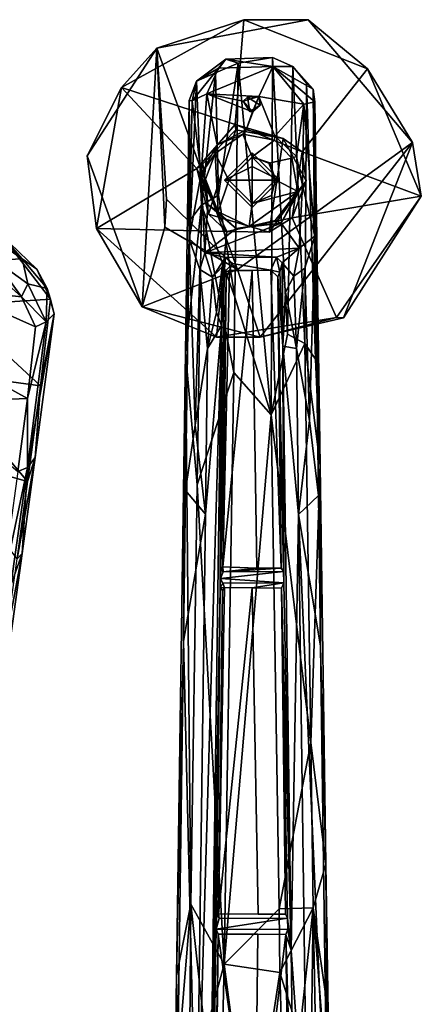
# Model space of a CAD drawing. Header units: millimetres. Extents: x -31 to 2906, y -30 to 542.
# Tile 54 of 54: x 2833 to 2906, y 347 to 527. Entities that reach past the tile are written whole.
import ezdxf

# ---------------------------------------------------------------- set-up
doc = ezdxf.new("R2010")
doc.units = ezdxf.units.MM
doc.layers.add('Layer 01', color=7, linetype='Continuous', true_color=0x000000)

msp = doc.modelspace()

# ---------------------------------------------------------------- linework, layer by layer
at = {"layer": 'Layer 01'}
for points in [[(2851.17, 515.12, 6.33), (2871.96, 508.35, 11.79), (2873.51, 527.5, 6.84)], [(2851.17, 515.12, 6.33), (2873.51, 527.5, 6.84), (2857.64, 522.29, -0.11)], [(2873.51, 527.5, 6.84), (2885.32, 527.45, 0.58), (2857.64, 522.29, -0.11)], [(2884.21, 503.33, 12.04), (2896.17, 518.52, 6.09), (2873.51, 527.5, 6.84), (2871.96, 508.35, 11.79)], [(2873.51, 527.5, 6.84), (2896.17, 518.52, 6.09), (2885.32, 527.45, 0.58)], [(2885.32, 527.45, 0.58), (2904.39, 505.02, 0.56), (2872.38, 481.85, 1.39), (2857.64, 522.29, -0.11)], [(2904.39, 505.02, 0.56), (2885.32, 527.45, 0.58), (2896.17, 518.52, 6.09)], [(2851.17, 515.12, 6.33), (2857.64, 522.29, -0.11), (2844.87, 502.6, 0.09)], [(2854.96, 474.98, 1.09), (2844.87, 502.6, 0.09), (2857.64, 522.29, -0.11)], [(2859.12, 489.59, 0.16), (2854.96, 474.98, 1.09), (2857.64, 522.29, -0.11)], [(2857.64, 522.29, -0.11), (2872.38, 481.85, 1.39), (2859.37, 494.69, 4.55)], [(2857.64, 522.29, -0.11), (2859.37, 494.69, 4.55), (2859.12, 489.59, 0.16)], [(2868.93, 518.63, 46.05), (2864.89, 516.27, 49.43), (2870.22, 520.31, 49.03)], [(2864.89, 516.27, 49.43), (2868.36, 517.8, 52.97), (2870.22, 520.31, 49.03)], [(2868.36, 517.8, 52.97), (2872.5, 519.54, 53.04), (2870.22, 520.31, 49.03)], [(2870.22, 520.31, 49.03), (2878.84, 518.92, 45.1), (2868.93, 518.63, 46.05)], [(2878.78, 520.59, 51.21), (2878.84, 518.92, 45.1), (2870.22, 520.31, 49.03)], [(2878.78, 520.59, 51.21), (2870.22, 520.31, 49.03), (2872.5, 519.54, 53.04)], [(2878.53, 455.22, 134.82), (2878.78, 520.59, 51.21), (2872.5, 519.54, 53.04)], [(2878.53, 455.22, 134.82), (2881.53, 470.02, 114.42), (2878.78, 520.59, 51.21)], [(2882.5, 518.93, 50.67), (2878.84, 518.92, 45.1), (2878.78, 520.59, 51.21)], [(2882.5, 518.93, 50.67), (2878.78, 520.59, 51.21), (2881.53, 470.02, 114.42)], [(2868.93, 518.63, 46.05), (2866.75, 513.96, 43.57), (2864.07, 512.65, 44.95)], [(2864.89, 516.27, 49.43), (2868.93, 518.63, 46.05), (2864.07, 512.65, 44.95)], [(2866.75, 513.96, 43.57), (2878.84, 518.92, 45.1), (2876.28, 513.43, 43.42)], [(2868.93, 518.63, 46.05), (2878.84, 518.92, 45.1), (2866.75, 513.96, 43.57)], [(2868.91, 495.39, 82.12), (2872.5, 519.54, 53.04), (2868.36, 517.8, 52.97)], [(2868.91, 495.39, 82.12), (2871.89, 476.77, 107.29), (2872.5, 519.54, 53.04)], [(2872.5, 519.54, 53.04), (2871.89, 476.77, 107.29), (2878.53, 455.22, 134.82)], [(2878.84, 518.92, 45.1), (2884.5, 512.04, 43.66), (2876.28, 513.43, 43.42)], [(2886.22, 514.79, 46.98), (2878.84, 518.92, 45.1), (2882.5, 518.93, 50.67)], [(2886.22, 514.79, 46.98), (2886.5, 512.47, 45.58), (2878.84, 518.92, 45.1)], [(2878.84, 518.92, 45.1), (2886.5, 512.47, 45.58), (2884.5, 512.04, 43.66)], [(2881.53, 470.02, 114.42), (2884.67, 468.32, 112.8), (2882.5, 518.93, 50.67)], [(2884.97, 515.87, 50.3), (2886.22, 514.79, 46.98), (2882.5, 518.93, 50.67)], [(2884.97, 515.87, 50.3), (2882.5, 518.93, 50.67), (2884.67, 468.32, 112.8)], [(2905.97, 495.26, 5.56), (2896.17, 518.52, 6.09), (2884.21, 503.33, 12.04)], [(2904.39, 505.02, 0.56), (2896.17, 518.52, 6.09), (2905.97, 495.26, 5.56)], [(2868.36, 517.8, 52.97), (2864.89, 516.27, 49.43), (2865.78, 493.58, 80.66)], [(2865.78, 493.58, 80.66), (2868.91, 495.39, 82.12), (2868.36, 517.8, 52.97)], [(2844.87, 502.6, 0.09), (2846.59, 489.3, 6.71), (2851.17, 515.12, 6.33)], [(2864.96, 500.28, 11.9), (2851.17, 515.12, 6.33), (2846.59, 489.3, 6.71)], [(2871.96, 508.35, 11.79), (2851.17, 515.12, 6.33), (2864.96, 500.28, 11.9)], [(2864.89, 516.27, 49.43), (2864.07, 512.65, 44.95), (2863.53, 512.71, 46.63)], [(2863.78, 490.96, 78.58), (2864.89, 516.27, 49.43), (2863.53, 512.71, 46.63)], [(2863.78, 490.96, 78.58), (2865.78, 493.58, 80.66), (2864.89, 516.27, 49.43)], [(2884.67, 468.32, 112.8), (2886.64, 465.4, 111.15), (2884.97, 515.87, 50.3)], [(2886.64, 465.4, 111.15), (2886.22, 514.79, 46.98), (2884.97, 515.87, 50.3)], [(2865.75, 499.29, 43.61), (2864.07, 512.65, 44.95), (2866.75, 513.96, 43.57)], [(2868.65, 504.63, 43.61), (2865.75, 499.29, 43.61), (2866.75, 513.96, 43.57)], [(2873.96, 507.36, 43.6), (2868.65, 504.63, 43.61), (2866.75, 513.96, 43.57), (2875.09, 510.66, 43.63)], [(2866.75, 513.96, 43.57), (2876.28, 513.43, 43.42), (2873.41, 512.62, 43.66)], [(2866.75, 513.96, 43.57), (2873.41, 512.62, 43.66), (2875.09, 510.66, 43.63)], [(2874.23, 513.35, 56.56), (2873.41, 512.62, 43.66), (2876.28, 513.43, 43.42)], [(2874.66, 510.7, 56.27), (2873.41, 512.62, 43.66), (2874.23, 513.35, 56.56)], [(2876.28, 513.43, 43.42), (2879.19, 506.22, 43.6), (2873.96, 507.36, 43.6)], [(2876.28, 513.43, 43.42), (2873.96, 507.36, 43.6), (2875.09, 510.66, 43.63)], [(2876.28, 513.43, 43.42), (2876.49, 511.89, 56.54), (2874.23, 513.35, 56.56)], [(2874.66, 510.7, 56.27), (2874.23, 513.35, 56.56), (2876.49, 511.89, 56.54)], [(2875.09, 510.66, 43.63), (2876.49, 511.89, 56.54), (2876.28, 513.43, 43.42)], [(2879.19, 506.22, 43.6), (2876.28, 513.43, 43.42), (2884.5, 512.04, 43.66)], [(2887.48, 445.98, 130.38), (2886.5, 512.47, 45.58), (2886.22, 514.79, 46.98)], [(2886.64, 465.4, 111.15), (2887.48, 445.98, 130.38), (2886.22, 514.79, 46.98)], [(2862.88, 466.66, 103.96), (2863.78, 490.96, 78.58), (2863.53, 512.71, 46.63)], [(2863.56, 487.43, 45.65), (2862.88, 466.66, 103.96), (2863.53, 512.71, 46.63)], [(2863.53, 512.71, 46.63), (2864.07, 512.65, 44.95), (2863.56, 487.43, 45.65)], [(2865.75, 499.29, 43.61), (2863.56, 487.43, 45.65), (2864.07, 512.65, 44.95)], [(2873.41, 512.62, 43.66), (2874.66, 510.7, 56.27), (2875.09, 510.66, 43.63)], [(2876.49, 511.89, 56.54), (2875.09, 510.66, 43.63), (2874.66, 510.7, 56.27)], [(2879.19, 506.22, 43.6), (2884.5, 512.04, 43.66), (2883.18, 502.47, 43.58)], [(2884.5, 512.04, 43.66), (2884.23, 497.2, 43.68), (2883.18, 502.47, 43.58)], [(2884.5, 512.04, 43.66), (2886.51, 487.91, 45.38), (2884.23, 497.2, 43.68)], [(2884.5, 512.04, 43.66), (2886.5, 512.47, 45.58), (2886.51, 487.91, 45.38)], [(2886.51, 487.91, 45.38), (2886.5, 512.47, 45.58), (2887.48, 445.98, 130.38)], [(2871.96, 508.35, 11.79), (2864.96, 500.28, 11.9), (2866.03, 501.17, 35), (2872.08, 507.36, 35)], [(2871.96, 508.35, 11.79), (2872.08, 507.36, 35), (2880.71, 505.75, 35)], [(2880.71, 505.75, 35), (2884.21, 503.33, 12.04), (2871.96, 508.35, 11.79)], [(2867.09, 491.91, 34.99), (2872.08, 507.36, 35), (2866.03, 501.17, 35)], [(2872.08, 507.36, 35), (2867.09, 491.91, 34.99), (2878.15, 488.66, 35.03), (2880.71, 505.75, 35)], [(2868.32, 503.02, 38.88), (2873.37, 506.57, 39.02), (2875.08, 502.43, 38.88), (2870.78, 498.13, 38.88)], [(2868.32, 503.02, 38.88), (2868.65, 504.63, 43.61), (2873.37, 506.57, 39.02)], [(2873.37, 506.57, 39.02), (2868.65, 504.63, 43.61), (2873.96, 507.36, 43.6)], [(2879.14, 505.49, 38.94), (2873.37, 506.57, 39.02), (2873.96, 507.36, 43.6), (2879.19, 506.22, 43.6)], [(2875.08, 502.43, 38.88), (2873.37, 506.57, 39.02), (2879.14, 505.49, 38.94)], [(2879.14, 505.49, 38.94), (2879.19, 506.22, 43.6), (2883.18, 502.47, 43.58), (2882.31, 502.16, 38.9)], [(2865.75, 499.29, 43.61), (2868.65, 504.63, 43.61), (2868.32, 503.02, 38.88)], [(2904.39, 505.02, 0.56), (2876.51, 469.46, 0.82), (2872.38, 481.85, 1.39)], [(2882.31, 502.16, 38.9), (2878.13, 501.25, 38.89), (2875.08, 502.43, 38.88), (2879.14, 505.49, 38.94)], [(2904.39, 505.02, 0.56), (2891.78, 472.96, -0.2), (2876.51, 469.46, 0.82)], [(2878.15, 488.66, 35.03), (2884.91, 498.03, 34.98), (2880.71, 505.75, 35)], [(2880.71, 505.75, 35), (2884.91, 498.03, 34.98), (2884.21, 503.33, 12.04)], [(2904.39, 505.02, 0.56), (2905.97, 495.26, 5.56), (2891.78, 472.96, -0.2)], [(2844.87, 502.6, 0.09), (2854.96, 474.98, 1.09), (2846.59, 489.3, 6.71)], [(2868.32, 503.02, 38.88), (2866.54, 498.35, 39.03), (2865.75, 499.29, 43.61)], [(2868.32, 503.02, 38.88), (2868.85, 492.36, 38.91), (2866.54, 498.35, 39.03)], [(2868.85, 492.36, 38.91), (2868.32, 503.02, 38.88), (2870.78, 498.13, 38.88)], [(2875.03, 500.63, 60), (2875.03, 503.13, 60), (2870.03, 498.13, 60)], [(2870.03, 498.13, 60), (2875.03, 503.13, 47.5), (2875.03, 503.13, 35)], [(2870.03, 498.13, 60), (2875.03, 503.13, 60), (2875.03, 503.13, 47.5)], [(2875.03, 503.13, 35), (2875.03, 493.13, 35), (2870.03, 498.13, 60)], [(2870.78, 498.13, 70), (2870.78, 498.13, 38.88), (2875.08, 502.43, 38.88), (2875.03, 502.38, 70)], [(2875.03, 502.38, 70), (2879.28, 498.13, 70), (2875.03, 493.88, 70), (2870.78, 498.13, 70)], [(2875.03, 503.13, 60), (2875.03, 500.63, 60), (2880.03, 498.13, 60)], [(2880.03, 498.13, 60), (2875.03, 503.13, 35), (2875.03, 503.13, 47.5)], [(2875.03, 503.13, 47.5), (2875.03, 503.13, 60), (2880.03, 498.13, 60)], [(2875.03, 493.13, 35), (2875.03, 503.13, 35), (2880.03, 498.13, 60)], [(2875.08, 502.43, 38.88), (2878.26, 501.3, 50.01), (2875.03, 502.38, 70)], [(2879.28, 498.13, 70), (2875.03, 502.38, 70), (2878.26, 501.3, 50.01)], [(2878.26, 501.3, 50.01), (2875.08, 502.43, 38.88), (2878.13, 501.25, 38.89)], [(2883.18, 502.47, 43.58), (2884.23, 497.2, 43.68), (2883.43, 496.1, 38.89), (2882.31, 502.16, 38.9)], [(2884.91, 498.03, 34.98), (2882.37, 491.26, 11.94), (2884.21, 503.33, 12.04)], [(2905.97, 495.26, 5.56), (2884.21, 503.33, 12.04), (2882.37, 491.26, 11.94)], [(2867.09, 491.91, 34.99), (2866.03, 501.17, 35), (2864.96, 500.28, 11.9)], [(2870.03, 498.13, 60), (2875.03, 498.13, 60), (2875.03, 500.63, 60)], [(2875.03, 500.63, 60), (2875.03, 498.13, 60), (2880.03, 498.13, 60)], [(2883.43, 496.1, 38.89), (2879.33, 498.22, 38.87), (2878.13, 501.25, 38.89), (2882.31, 502.16, 38.9)], [(2879.33, 498.22, 38.87), (2878.26, 501.3, 50.01), (2878.13, 501.25, 38.89)], [(2879.33, 498.22, 38.87), (2879.28, 498.13, 70), (2878.26, 501.3, 50.01)], [(2870.42, 488.77, 12.03), (2864.96, 500.28, 11.9), (2846.59, 489.3, 6.71)], [(2863.56, 487.43, 45.65), (2865.75, 499.29, 43.61), (2866.41, 484.88, 43.6)], [(2870.42, 488.77, 12.03), (2867.09, 491.91, 34.99), (2864.96, 500.28, 11.9)], [(2865.75, 499.29, 43.61), (2866.54, 498.35, 39.03), (2866.98, 493.71, 43.56)], [(2865.75, 499.29, 43.61), (2866.98, 493.71, 43.56), (2866.41, 484.88, 43.6)], [(2866.54, 498.35, 39.03), (2868.85, 492.36, 38.91), (2866.98, 493.71, 43.56)], [(2868.85, 492.36, 38.91), (2870.78, 498.13, 38.88), (2875.03, 493.88, 38.88), (2874.52, 489.68, 38.92)], [(2875.03, 493.13, 60), (2875.03, 498.13, 60), (2870.03, 498.13, 60)], [(2870.03, 498.13, 60), (2875.03, 493.13, 35), (2875.03, 493.13, 47.5)], [(2875.03, 493.13, 47.5), (2875.03, 493.13, 60), (2870.03, 498.13, 60)], [(2875.03, 493.88, 70), (2875.03, 493.88, 38.88), (2870.78, 498.13, 38.88), (2870.78, 498.13, 70)], [(2883.43, 496.1, 38.89), (2875.03, 493.88, 38.88), (2879.33, 498.22, 38.87)], [(2875.03, 493.88, 38.88), (2878.61, 495.34, 49.26), (2879.33, 498.22, 38.87)], [(2875.03, 493.88, 70), (2879.28, 498.13, 70), (2878.61, 495.34, 49.26)], [(2875.03, 493.13, 60), (2880.03, 498.13, 60), (2875.03, 498.13, 60)], [(2880.03, 498.13, 60), (2875.03, 493.13, 47.5), (2875.03, 493.13, 35)], [(2880.03, 498.13, 60), (2875.03, 493.13, 60), (2875.03, 493.13, 47.5)], [(2884.91, 498.03, 34.98), (2878.15, 488.66, 35.03), (2882.37, 491.26, 11.94)], [(2878.61, 495.34, 49.26), (2879.28, 498.13, 70), (2879.33, 498.22, 38.87)], [(2883.67, 485.74, 43.61), (2880.38, 490.3, 43.61), (2884.23, 497.2, 43.68)], [(2883.43, 496.1, 38.89), (2884.23, 497.2, 43.68), (2880.38, 490.3, 43.61)], [(2884.23, 497.2, 43.68), (2886.51, 487.91, 45.38), (2883.67, 485.74, 43.61)], [(2868.91, 495.39, 82.12), (2865.78, 493.58, 80.66), (2871.89, 476.77, 107.29)], [(2875.03, 493.88, 38.88), (2883.43, 496.1, 38.89), (2874.52, 489.68, 38.92)], [(2874.52, 489.68, 38.92), (2883.43, 496.1, 38.89), (2879.28, 490.78, 39.14)], [(2875.03, 493.88, 70), (2878.61, 495.34, 49.26), (2875.03, 493.88, 38.88)], [(2883.43, 496.1, 38.89), (2880.38, 490.3, 43.61), (2879.28, 490.78, 39.14)], [(2890.45, 473.04, 6.3), (2905.97, 495.26, 5.56), (2882.37, 491.26, 11.94)], [(2905.97, 495.26, 5.56), (2890.45, 473.04, 6.3), (2891.78, 472.96, -0.2)], [(2872.38, 481.85, 1.39), (2859.12, 489.59, 0.16), (2859.37, 494.69, 4.55)], [(2863.78, 490.96, 78.58), (2862.88, 466.66, 103.96), (2865.78, 493.58, 80.66)], [(2864.99, 442.43, 145.81), (2865.78, 493.58, 80.66), (2862.88, 466.66, 103.96)], [(2865.78, 493.58, 80.66), (2864.99, 442.43, 145.81), (2871.69, 462.96, 124.97)], [(2865.78, 493.58, 80.66), (2871.69, 462.96, 124.97), (2871.89, 476.77, 107.29)], [(2872.13, 489.34, 43.58), (2866.41, 484.88, 43.6), (2866.98, 493.71, 43.56)], [(2872.13, 489.34, 43.58), (2866.98, 493.71, 43.56), (2868.85, 492.36, 38.91)], [(2870.42, 488.77, 12.03), (2878.15, 488.66, 35.03), (2867.09, 491.91, 34.99)], [(2874.52, 489.68, 38.92), (2872.13, 489.34, 43.58), (2868.85, 492.36, 38.91)], [(2866.41, 484.88, 43.6), (2872.13, 489.34, 43.58), (2880.38, 490.3, 43.61)], [(2880.38, 490.3, 43.61), (2883.67, 485.74, 43.61), (2866.41, 484.88, 43.6)], [(2870.42, 488.77, 12.03), (2868.55, 469.45, 6.54), (2890.45, 473.04, 6.3), (2882.37, 491.26, 11.94)], [(2870.42, 488.77, 12.03), (2882.37, 491.26, 11.94), (2878.15, 488.66, 35.03)], [(2880.38, 490.3, 43.61), (2872.13, 489.34, 43.58), (2874.52, 489.68, 38.92)], [(2874.52, 489.68, 38.92), (2879.28, 490.78, 39.14), (2880.38, 490.3, 43.61)], [(2820.44, 475.21, 739.38), (2806.89, 489.2, 760.35), (2829.11, 488.23, 785.23), (2838.21, 476.42, 767.02)], [(2832.99, 483.75, 783.41), (2825.21, 489.11, 789.61), (2828.03, 483.51, 787.67)], [(2829.11, 488.23, 785.23), (2825.21, 489.11, 789.61), (2832.99, 483.75, 783.41)], [(2829.11, 488.23, 785.23), (2832.99, 483.75, 783.41), (2835.67, 481.87, 777.61)], [(2829.11, 488.23, 785.23), (2835.67, 481.87, 777.61), (2838.21, 476.42, 767.02)], [(2870.42, 488.77, 12.03), (2846.59, 489.3, 6.71), (2868.55, 469.45, 6.54)], [(2868.55, 469.45, 6.54), (2846.59, 489.3, 6.71), (2854.96, 474.98, 1.09)], [(2872.38, 481.85, 1.39), (2854.96, 474.98, 1.09), (2859.12, 489.59, 0.16)], [(2886.51, 487.91, 45.38), (2884.68, 482.05, 45.89), (2882.7, 480.62, 44.49), (2883.67, 485.74, 43.61)], [(2885.55, 454.2, 80.47), (2884.68, 482.05, 45.89), (2886.51, 487.91, 45.38)], [(2885.55, 454.2, 80.47), (2886.51, 487.91, 45.38), (2887.18, 440.5, 104.62)], [(2886.51, 487.91, 45.38), (2887.48, 445.98, 130.38), (2887.18, 440.5, 104.62)], [(2832.92, 476.8, 779.44), (2822.3, 486.29, 789.69), (2819.97, 478.21, 766.2)], [(2822.3, 486.29, 789.69), (2832.92, 476.8, 779.44), (2828.03, 483.51, 787.67)], [(2862.88, 466.66, 103.96), (2863.56, 487.43, 45.65), (2862.89, 441.41, 103.38)], [(2862.89, 441.41, 103.38), (2863.56, 487.43, 45.65), (2864.64, 453.34, 81.22)], [(2863.56, 487.43, 45.65), (2866.41, 484.88, 43.6), (2865.48, 481.84, 45.94)], [(2865.48, 481.84, 45.94), (2864.64, 453.34, 81.22), (2863.56, 487.43, 45.65)], [(2866.41, 484.88, 43.6), (2867.83, 480.39, 44.49), (2865.48, 481.84, 45.94)], [(2866.41, 484.88, 43.6), (2883.67, 485.74, 43.61), (2879.49, 484.08, 44.33)], [(2870.21, 484.03, 44.45), (2867.83, 480.39, 44.49), (2866.41, 484.88, 43.6)], [(2879.49, 484.08, 44.33), (2870.21, 484.03, 44.45), (2866.41, 484.88, 43.6)], [(2883.67, 485.74, 43.61), (2880.52, 483.02, 43.81), (2879.49, 484.08, 44.33)], [(2882.7, 480.62, 44.49), (2880.52, 483.02, 43.81), (2883.67, 485.74, 43.61)], [(2834.07, 479.21, 781.2), (2832.99, 483.75, 783.41), (2828.03, 483.51, 787.67)], [(2828.03, 483.51, 787.67), (2832.92, 476.8, 779.44), (2834.07, 479.21, 781.2)], [(2832.99, 483.75, 783.41), (2834.07, 479.21, 781.2), (2837.57, 478.33, 775.21)], [(2835.67, 481.87, 777.61), (2832.99, 483.75, 783.41), (2837.57, 478.33, 775.21)], [(2867.83, 480.39, 44.49), (2870.21, 484.03, 44.45), (2869.58, 482.28, 44.68)], [(2869.93, 481.25, 67.17), (2869.58, 482.28, 44.68), (2870.21, 484.03, 44.45)], [(2870.21, 484.03, 44.45), (2871.48, 482.92, 66.04), (2869.93, 481.25, 67.17)], [(2869.93, 481.25, 67.17), (2871.48, 482.92, 66.04), (2870.89, 481.63, 89.59)], [(2878.49, 481.69, 89.58), (2871.48, 482.92, 66.04), (2870.21, 484.03, 44.45), (2879.49, 484.08, 44.33)], [(2871.48, 482.92, 66.04), (2878.49, 481.69, 89.58), (2870.89, 481.63, 89.59)], [(2878.49, 481.69, 89.58), (2879.49, 484.08, 44.33), (2880.11, 481.35, 68.06)], [(2880.11, 481.35, 68.06), (2879.49, 484.08, 44.33), (2880.52, 483.02, 43.81)], [(2880.69, 467.82, 61.98), (2880.11, 481.35, 68.06), (2880.52, 483.02, 43.81)], [(2880.52, 483.02, 43.81), (2882.7, 480.62, 44.49), (2881.18, 477.65, 47.85)], [(2880.52, 483.02, 43.81), (2881.18, 477.65, 47.85), (2880.69, 467.82, 61.98)], [(2817.08, 463.15, 699.95), (2793.67, 481.2, 721.03), (2820.44, 475.21, 739.38), (2836.35, 460.55, 722.48)], [(2835.67, 481.87, 777.61), (2837.57, 478.33, 775.21), (2838.21, 476.42, 767.02)], [(2876.51, 469.46, 0.82), (2854.96, 474.98, 1.09), (2872.38, 481.85, 1.39)], [(2866.89, 467.38, 60.75), (2864.64, 453.34, 81.22), (2865.48, 481.84, 45.94)], [(2866.89, 467.38, 60.75), (2865.48, 481.84, 45.94), (2867.83, 480.39, 44.49)], [(2867.83, 480.39, 44.49), (2869.58, 482.28, 44.68), (2868.56, 473.94, 52.44)], [(2868.56, 473.94, 52.44), (2869.58, 482.28, 44.68), (2869.43, 471.57, 57.44)], [(2869.93, 481.25, 67.17), (2869.32, 427.17, 139.17), (2869.25, 425.35, 138.31)], [(2869.43, 471.57, 57.44), (2869.93, 481.25, 67.17), (2869.25, 425.35, 138.31)], [(2869.32, 427.17, 139.17), (2869.93, 481.25, 67.17), (2870.31, 480.28, 91.01)], [(2869.93, 481.25, 67.17), (2869.43, 471.57, 57.44), (2869.58, 482.28, 44.68)], [(2875.03, 481.65, 90.02), (2869.68, 427.44, 158.59), (2870.89, 481.63, 89.59)], [(2875.03, 481.65, 90.02), (2875.9, 427.23, 159.54), (2869.68, 427.44, 158.59)], [(2869.68, 427.44, 158.59), (2870.31, 480.28, 91.01), (2870.89, 481.63, 89.59)], [(2869.93, 481.25, 67.17), (2870.89, 481.63, 89.59), (2870.31, 480.28, 91.01)], [(2878.49, 481.69, 89.58), (2875.03, 481.65, 90.02), (2870.89, 481.63, 89.59)], [(2878.49, 481.69, 89.58), (2880.38, 427.23, 158.73), (2875.9, 427.23, 159.54), (2875.03, 481.65, 90.02)], [(2878.49, 481.69, 89.58), (2880.11, 481.35, 68.06), (2879.75, 480.49, 90.69)], [(2880.38, 427.23, 158.73), (2878.49, 481.69, 89.58), (2879.75, 480.49, 90.69)], [(2879.75, 480.49, 90.69), (2880.11, 481.35, 68.06), (2880.69, 467.82, 61.98)], [(2882.7, 480.62, 44.49), (2884.68, 482.05, 45.89), (2883.17, 467.38, 60.75)], [(2884.68, 482.05, 45.89), (2885.55, 454.2, 80.47), (2883.17, 467.38, 60.75)], [(2832.92, 476.8, 779.44), (2837.43, 472.28, 770.49), (2834.07, 479.21, 781.2)], [(2834.07, 479.21, 781.2), (2837.43, 472.28, 770.49), (2837.57, 478.33, 775.21)], [(2867.83, 480.39, 44.49), (2868.56, 473.94, 52.44), (2866.89, 467.38, 60.75)], [(2870.31, 480.28, 91.01), (2869.68, 427.44, 158.59), (2869.32, 427.17, 139.17)], [(2880.77, 426.58, 138.95), (2879.75, 480.49, 90.69), (2880.69, 467.82, 61.98)], [(2880.38, 427.23, 158.73), (2879.75, 480.49, 90.69), (2880.77, 426.58, 138.95)], [(2883.17, 467.38, 60.75), (2881.18, 477.65, 47.85), (2882.7, 480.62, 44.49)], [(2833.99, 458.25, 732.44), (2835.43, 471.32, 769.18), (2819.97, 478.21, 766.2), (2815.98, 468.18, 733.88)], [(2835.43, 471.32, 769.18), (2832.92, 476.8, 779.44), (2819.97, 478.21, 766.2)], [(2838.84, 473.7, 766.12), (2837.57, 478.33, 775.21), (2837.43, 472.28, 770.49)], [(2838.21, 476.42, 767.02), (2837.57, 478.33, 775.21), (2838.84, 473.7, 766.12)], [(2883.17, 467.38, 60.75), (2880.69, 467.82, 61.98), (2881.18, 477.65, 47.85)], [(2838.21, 476.42, 767.02), (2836.35, 460.55, 722.48), (2820.44, 475.21, 739.38)], [(2837.43, 472.28, 770.49), (2832.92, 476.8, 779.44), (2835.43, 471.32, 769.18)], [(2838.84, 473.7, 766.12), (2836.35, 460.55, 722.48), (2838.21, 476.42, 767.02)], [(2871.69, 462.96, 124.97), (2878.53, 455.22, 134.82), (2871.89, 476.77, 107.29)], [(2838.84, 473.7, 766.12), (2833.96, 445.6, 692.95), (2835.41, 447.44, 687.73)], [(2838.84, 473.7, 766.12), (2837.43, 472.28, 770.49), (2833.96, 445.6, 692.95)], [(2836.35, 460.55, 722.48), (2838.84, 473.7, 766.12), (2835.41, 447.44, 687.73)], [(2868.55, 469.45, 6.54), (2854.96, 474.98, 1.09), (2876.51, 469.46, 0.82)], [(2866.89, 467.38, 60.75), (2868.56, 473.94, 52.44), (2869.43, 471.57, 57.44)], [(2837.43, 472.28, 770.49), (2833.99, 458.25, 732.44), (2833.96, 445.6, 692.95)], [(2835.43, 471.32, 769.18), (2833.99, 458.25, 732.44), (2837.43, 472.28, 770.49)], [(2890.45, 473.04, 6.3), (2868.55, 469.45, 6.54), (2876.51, 469.46, 0.82)], [(2890.45, 473.04, 6.3), (2876.51, 469.46, 0.82), (2891.78, 472.96, -0.2)], [(2869.43, 471.57, 57.44), (2867.04, 294.55, 270.11), (2864.88, 315.41, 243.33)], [(2869.43, 471.57, 57.44), (2864.88, 315.41, 243.33), (2866.52, 437.08, 97.16)], [(2866.89, 467.38, 60.75), (2869.43, 471.57, 57.44), (2866.52, 437.08, 97.16)], [(2869.22, 423.6, 140.16), (2867.04, 294.55, 270.11), (2869.43, 471.57, 57.44)], [(2869.22, 423.6, 140.16), (2869.43, 471.57, 57.44), (2869.25, 425.35, 138.31)], [(2881.53, 470.02, 114.42), (2878.53, 455.22, 134.82), (2884.67, 468.32, 112.8)], [(2817.14, 457.56, 704.95), (2833.99, 458.25, 732.44), (2815.98, 468.18, 733.88)], [(2878.53, 455.22, 134.82), (2885.78, 395.34, 205.8), (2884.67, 468.32, 112.8)], [(2887.48, 445.98, 130.38), (2886.64, 465.4, 111.15), (2884.67, 468.32, 112.8)], [(2884.67, 468.32, 112.8), (2885.78, 395.34, 205.8), (2887.48, 445.98, 130.38)], [(2817.94, 447.55, 652.37), (2793.95, 466.34, 674.9), (2817.08, 463.15, 699.95), (2833.96, 443.07, 666.64)], [(2863.85, 365.78, 243.47), (2862.88, 466.66, 103.96), (2861.25, 352.66, 249.37)], [(2862.88, 466.66, 103.96), (2862.51, 413.85, 136.98), (2861.25, 352.66, 249.37)], [(2862.89, 441.41, 103.38), (2862.51, 413.85, 136.98), (2862.88, 466.66, 103.96)], [(2862.88, 466.66, 103.96), (2863.85, 365.78, 243.47), (2864.99, 442.43, 145.81)], [(2866.52, 437.08, 97.16), (2864.64, 453.34, 81.22), (2866.89, 467.38, 60.75)], [(2880.69, 467.82, 61.98), (2883.55, 437.05, 97.2), (2882.18, 357.36, 194.65)], [(2880.69, 467.82, 61.98), (2883.17, 467.38, 60.75), (2883.55, 437.05, 97.2)], [(2880.77, 426.58, 138.95), (2880.69, 467.82, 61.98), (2880.84, 424.5, 138.66)], [(2882.18, 357.36, 194.65), (2880.84, 424.5, 138.66), (2880.69, 467.82, 61.98)], [(2883.55, 437.05, 97.2), (2883.17, 467.38, 60.75), (2885.55, 454.2, 80.47)], [(2817.08, 463.15, 699.95), (2836.35, 460.55, 722.48), (2833.96, 443.07, 666.64)], [(2864.99, 442.43, 145.81), (2869.94, 354.79, 262.87), (2871.69, 462.96, 124.97)], [(2871.69, 462.96, 124.97), (2869.94, 354.79, 262.87), (2878.53, 455.22, 134.82)], [(2836.35, 460.55, 722.48), (2835.41, 447.44, 687.73), (2833.96, 443.07, 666.64)], [(2817.14, 457.56, 704.95), (2832.21, 444.91, 691.95), (2833.99, 458.25, 732.44)], [(2833.96, 445.6, 692.95), (2833.99, 458.25, 732.44), (2832.21, 444.91, 691.95)], [(2878.53, 455.22, 134.82), (2869.94, 354.79, 262.87), (2879.99, 364.93, 249.94)], [(2878.53, 455.22, 134.82), (2879.99, 364.93, 249.94), (2885.78, 395.34, 205.8)], [(2885.55, 454.2, 80.47), (2887.18, 440.5, 104.62), (2883.55, 437.05, 97.2)], [(2864.64, 453.34, 81.22), (2866.52, 437.08, 97.16), (2862.89, 441.41, 103.38)], [(2817.94, 447.55, 652.37), (2833.96, 443.07, 666.64), (2832.1, 428.93, 617.64)], [(2832.1, 428.93, 617.64), (2835.41, 447.44, 687.73), (2833.01, 429.87, 627.93)], [(2833.96, 443.07, 666.64), (2835.41, 447.44, 687.73), (2832.1, 428.93, 617.64)], [(2833.01, 429.87, 627.93), (2835.41, 447.44, 687.73), (2833.96, 445.6, 692.95)], [(2830.97, 424.11, 618.89), (2833.96, 445.6, 692.95), (2829.15, 422.73, 616.29)], [(2832.21, 444.91, 691.95), (2829.15, 422.73, 616.29), (2833.96, 445.6, 692.95)], [(2830.97, 424.11, 618.89), (2833.01, 429.87, 627.93), (2833.96, 445.6, 692.95)], [(2887.48, 445.98, 130.38), (2885.78, 395.34, 205.8), (2888.52, 373.07, 223.35)], [(2887.18, 440.5, 104.62), (2887.48, 445.98, 130.38), (2887.56, 413.03, 137.96)], [(2887.48, 445.98, 130.38), (2888.52, 373.07, 223.35), (2887.56, 413.03, 137.96)], [(2866.52, 437.08, 97.16), (2862.51, 413.85, 136.98), (2862.89, 441.41, 103.38)], [(2864.99, 442.43, 145.81), (2863.85, 365.78, 243.47), (2869.94, 354.79, 262.87)], [(2887.18, 440.5, 104.62), (2887.56, 413.03, 137.96), (2883.55, 437.05, 97.2)], [(2864.88, 315.41, 243.33), (2862.51, 413.85, 136.98), (2866.52, 437.08, 97.16)], [(2882.18, 357.36, 194.65), (2883.55, 437.05, 97.2), (2885.19, 315.12, 243.69)], [(2888.88, 315.71, 254.89), (2885.19, 315.12, 243.69), (2883.55, 437.05, 97.2)], [(2883.55, 437.05, 97.2), (2887.56, 413.03, 137.96), (2888.88, 315.71, 254.89)], [(2833.01, 429.87, 627.93), (2830.97, 424.11, 618.89), (2828.5, 397.64, 503.52)], [(2829.92, 413.26, 558.19), (2833.01, 429.87, 627.93), (2828.5, 397.64, 503.52)], [(2832.1, 428.93, 617.64), (2833.01, 429.87, 627.93), (2829.92, 413.26, 558.19)], [(2869.77, 426.54, 139.38), (2869.25, 425.35, 138.31), (2869.32, 427.17, 139.17)], [(2869.77, 426.54, 139.38), (2869.32, 427.17, 139.17), (2869.68, 427.44, 158.59)], [(2875.9, 427.23, 159.54), (2869.77, 426.54, 139.38), (2869.68, 427.44, 158.59)], [(2869.77, 426.54, 139.38), (2880.38, 427.23, 158.73), (2880.77, 426.58, 138.95)], [(2875.9, 427.23, 159.54), (2880.38, 427.23, 158.73), (2869.77, 426.54, 139.38)], [(2869.22, 423.6, 140.16), (2869.25, 425.35, 138.31), (2869.68, 424.47, 139.4)], [(2880.77, 426.58, 138.95), (2880.84, 424.5, 138.66), (2869.25, 425.35, 138.31)], [(2869.77, 426.54, 139.38), (2880.77, 426.58, 138.95), (2869.25, 425.35, 138.31)], [(2880.84, 424.5, 138.66), (2869.68, 424.47, 139.4), (2869.25, 425.35, 138.31)], [(2867.37, 299.74, 278.85), (2867.04, 294.55, 270.11), (2869.22, 423.6, 140.16)], [(2869.22, 423.6, 140.16), (2868.45, 361.2, 219.57), (2867.37, 299.74, 278.85)], [(2869.22, 423.6, 140.16), (2868.58, 363.99, 221.19), (2868.45, 361.2, 219.57)], [(2869.22, 423.6, 140.16), (2869.62, 423.14, 163.88), (2868.89, 363.98, 239.53), (2868.58, 363.99, 221.19)], [(2869.62, 423.14, 163.88), (2869.98, 423.65, 163.39), (2868.89, 363.98, 239.53)], [(2868.89, 363.98, 239.53), (2869.98, 423.65, 163.39), (2875.05, 423.6, 164.27)], [(2876.18, 363.93, 240.44), (2868.89, 363.98, 239.53), (2875.05, 423.6, 164.27)], [(2869.98, 423.65, 163.39), (2869.22, 423.6, 140.16), (2869.68, 424.47, 139.4)], [(2869.22, 423.6, 140.16), (2869.98, 423.65, 163.39), (2869.62, 423.14, 163.88)], [(2880.84, 424.5, 138.66), (2875.05, 423.6, 164.27), (2869.98, 423.65, 163.39), (2869.68, 424.47, 139.4)], [(2880.44, 423.55, 163.4), (2875.05, 423.6, 164.27), (2880.84, 424.5, 138.66)], [(2880.44, 423.55, 163.4), (2881.17, 363.93, 239.45), (2876.18, 363.93, 240.44), (2875.05, 423.6, 164.27)], [(2882.18, 357.36, 194.65), (2880.44, 423.55, 163.4), (2880.84, 424.5, 138.66)], [(2882.18, 357.36, 194.65), (2881.54, 363.22, 219.5), (2880.44, 423.55, 163.4)], [(2881.54, 363.22, 219.5), (2881.17, 363.93, 239.45), (2880.44, 423.55, 163.4)], [(2861.18, 315.65, 254.98), (2862.51, 413.85, 136.98), (2864.88, 315.41, 243.33)], [(2862.51, 413.85, 136.98), (2861.18, 315.65, 254.98), (2861.25, 352.66, 249.37)], [(2888.52, 373.07, 223.35), (2888.88, 315.71, 254.89), (2887.56, 413.03, 137.96)], [(2885.78, 395.34, 205.8), (2879.99, 364.93, 249.94), (2886.22, 365.12, 244.35)], [(2885.78, 395.34, 205.8), (2886.22, 365.12, 244.35), (2888.52, 373.07, 223.35)], [(2888.92, 345.99, 258.34), (2888.52, 373.07, 223.35), (2886.22, 365.12, 244.35)], [(2888.92, 345.99, 258.34), (2888.88, 315.71, 254.89), (2888.52, 373.07, 223.35)], [(2863.85, 365.78, 243.47), (2861.25, 352.66, 249.37), (2861.55, 337.57, 274.1)], [(2863.62, 335.59, 282.52), (2863.85, 365.78, 243.47), (2861.55, 337.57, 274.1)], [(2863.85, 365.78, 243.47), (2863.62, 335.59, 282.52), (2866.46, 341.97, 277.6)], [(2866.46, 341.97, 277.6), (2869.94, 354.79, 262.87), (2863.85, 365.78, 243.47)], [(2869.04, 363.18, 219.53), (2868.45, 361.2, 219.57), (2868.58, 363.99, 221.19)], [(2869.04, 363.18, 219.53), (2868.58, 363.99, 221.19), (2868.89, 363.98, 239.53)], [(2876.18, 363.93, 240.44), (2881.17, 363.93, 239.45), (2868.89, 363.98, 239.53)], [(2869.04, 363.18, 219.53), (2868.89, 363.98, 239.53), (2881.17, 363.93, 239.45), (2881.54, 363.22, 219.5)], [(2879.99, 364.93, 249.94), (2869.94, 354.79, 262.87), (2880.1, 353.26, 264.85)], [(2879.99, 364.93, 249.94), (2880.1, 353.26, 264.85), (2886.22, 365.12, 244.35)], [(2883.68, 341.82, 277.72), (2886.22, 365.12, 244.35), (2880.1, 353.26, 264.85)], [(2886.22, 365.12, 244.35), (2883.68, 341.82, 277.72), (2885.17, 289.21, 344.15)], [(2886.22, 365.12, 244.35), (2885.17, 289.21, 344.15), (2887.75, 285.13, 345.79)], [(2886.22, 365.12, 244.35), (2888.44, 336.36, 276.1), (2888.92, 345.99, 258.34)], [(2888.44, 336.36, 276.1), (2886.22, 365.12, 244.35), (2887.75, 285.13, 345.79)], [(2881.54, 363.22, 219.5), (2868.45, 361.2, 219.57), (2869.04, 363.18, 219.53)], [(2868.45, 361.2, 219.57), (2881.54, 363.22, 219.5), (2881.6, 361.13, 219.77)], [(2881.54, 363.22, 219.5), (2882.18, 357.36, 194.65), (2881.6, 361.13, 219.77)], [(2867.87, 300.68, 305.22), (2867.37, 299.74, 278.85), (2868.45, 361.2, 219.57), (2868.85, 360.26, 244.3)], [(2868.85, 360.26, 244.3), (2868.27, 312.38, 305.23), (2867.87, 300.68, 305.22)], [(2868.27, 312.38, 305.23), (2868.85, 360.26, 244.3), (2875.52, 313.28, 305.23)], [(2881.6, 361.13, 219.77), (2881.21, 360.25, 244.18), (2868.85, 360.26, 244.3), (2868.45, 361.2, 219.57)], [(2868.85, 360.26, 244.3), (2881.21, 360.25, 244.18), (2876.11, 360.29, 245.03)], [(2876.11, 360.29, 245.03), (2875.52, 313.28, 305.23), (2868.85, 360.26, 244.3)], [(2875.52, 313.28, 305.23), (2876.11, 360.29, 245.03), (2881.21, 360.25, 244.18)], [(2881.21, 360.25, 244.18), (2881.8, 312.35, 305.23), (2875.52, 313.28, 305.23)], [(2881.21, 360.25, 244.18), (2881.6, 361.13, 219.77), (2882.18, 357.36, 194.65)], [(2881.21, 360.25, 244.18), (2882.18, 357.36, 194.65), (2882.92, 302.53, 260.52)], [(2882.92, 302.53, 260.52), (2881.8, 312.35, 305.23), (2881.21, 360.25, 244.18)], [(2885.19, 315.12, 243.69), (2882.92, 302.53, 260.52), (2882.18, 357.36, 194.65)], [(2869.94, 354.79, 262.87), (2866.46, 341.97, 277.6), (2868.8, 305.57, 325.55)], [(2869.94, 354.79, 262.87), (2868.8, 305.57, 325.55), (2874.76, 318.07, 310.51)], [(2874.76, 318.07, 310.51), (2880.1, 353.26, 264.85), (2869.94, 354.79, 262.87)], [(2880.1, 353.26, 264.85), (2874.76, 318.07, 310.51), (2881.54, 305.14, 326.08)], [(2880.1, 353.26, 264.85), (2881.54, 305.14, 326.08), (2883.68, 341.82, 277.72)], [(2860.98, 334.3, 272.69), (2861.55, 337.57, 274.1), (2861.25, 352.66, 249.37)], [(2861.25, 352.66, 249.37), (2861.18, 315.65, 254.98), (2860.98, 334.3, 272.69)]]:
    msp.add_3dface(points, dxfattribs=at)

doc.saveas('drawing.dxf')
